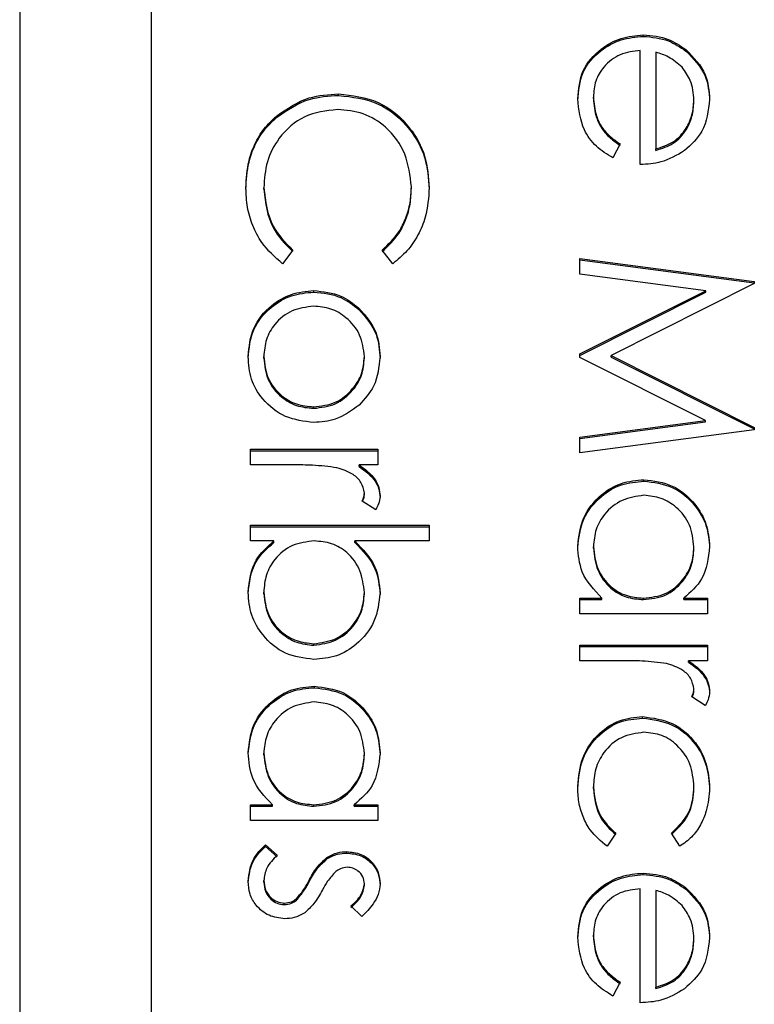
# Model space of a CAD drawing. Header units: millimetres. Extents: x 266 to 1205, y 112 to 961.
# Tile 19 of 27: x 839.6 to 841.83, y 520.34 to 523.32. Entities that reach past the tile are written whole.
import ezdxf

# ---------------------------------------------------------------- set-up
doc = ezdxf.new("R2010")
doc.units = ezdxf.units.MM

msp = doc.modelspace()

# ---------------------------------------------------------------- linework, layer by layer
at = {"color": 7, "linetype": 'Continuous', "lineweight": 25}
for p, q in [((839.5976, 530.9379), (839.5976, 490.9783)), ((839.9976, 490.9783), (839.9976, 530.9379)), ((841.4899, 523.2727), (841.4899, 523.2772)), ((841.4808, 522.8841), (841.4808, 523.2298)), ((841.5283, 523.2248), (841.5283, 522.9316)), ((841.619, 523.2283), (841.619, 523.2328)), ((840.5653, 523.0937), (840.5653, 523.0982)), ((841.3383, 523.0844), (841.3383, 523.0888)), ((841.6436, 523.0748), (841.6436, 523.0793)), ((840.3766, 523.0267), (840.3766, 523.0312)), ((841.4197, 522.9466), (841.3976, 522.9045)), ((841.5283, 522.9271), (841.5283, 522.9316)), ((840.3383, 522.809), (840.3383, 522.8134)), ((840.7861, 522.8122), (840.7861, 522.8167)), ((840.4265, 522.6246), (840.395, 522.5831)), ((840.7297, 522.5831), (840.6979, 522.6246)), ((841.2976, 522.5995), (841.8268, 522.5297)), ((841.2976, 522.5517), (841.2976, 522.5995)), ((841.2976, 522.595), (841.8268, 522.5252)), ((841.6792, 522.5012), (841.2976, 522.5517)), ((841.8268, 522.5229), (841.3926, 522.3047)), ((841.8268, 522.5297), (841.8268, 522.5229)), ((840.4899, 522.4973), (840.4899, 522.5018)), ((841.2976, 522.3097), (841.6792, 522.5012)), ((841.2976, 522.3052), (841.6792, 522.4967)), ((841.6792, 522.4967), (841.6792, 522.5012)), ((840.6271, 522.4444), (840.6271, 522.4488)), ((840.3383, 522.2974), (840.3383, 522.3019)), ((840.6436, 522.2974), (840.6436, 522.3019)), ((841.2976, 522.299), (841.2976, 522.3097)), ((841.6784, 522.1081), (841.2976, 522.299)), ((841.3926, 522.3047), (841.8268, 522.087)), ((841.3926, 522.3002), (841.3926, 522.3047)), ((841.3926, 522.3002), (841.8268, 522.0825)), ((840.4896, 522.1449), (840.4896, 522.1494)), ((841.2976, 522.0575), (841.6784, 522.1081)), ((841.2976, 522.053), (841.6784, 522.1037)), ((841.6784, 522.1037), (841.6784, 522.1081)), ((841.8268, 522.0801), (841.2976, 522.0099)), ((841.8268, 522.087), (841.8268, 522.0801)), ((841.2976, 522.0099), (841.2976, 522.0575)), ((840.2976, 521.9732), (840.2976, 522.0206)), ((840.2976, 522.0206), (840.6843, 522.0206)), ((840.2976, 522.0161), (840.6843, 522.0161)), ((840.6843, 522.0206), (840.6843, 521.9732)), ((840.4276, 521.9732), (840.2976, 521.9732)), ((840.6843, 521.9732), (840.6274, 521.9732)), ((840.6274, 521.9687), (840.6274, 521.9732)), ((841.492, 521.9241), (841.492, 521.9285)), ((840.6436, 521.8834), (840.6436, 521.8879)), ((840.6779, 521.8376), (840.6367, 521.8637)), ((840.2976, 521.7902), (840.8404, 521.7902)), ((840.2976, 521.7427), (840.2976, 521.7902)), ((840.2976, 521.7857), (840.8404, 521.7857)), ((840.8404, 521.7902), (840.8404, 521.7427)), ((840.3692, 521.7427), (840.2976, 521.7427)), ((840.3692, 521.7382), (840.3692, 521.7427)), ((840.8404, 521.7427), (840.6141, 521.7427)), ((840.6141, 521.7382), (840.6141, 521.7427)), ((841.3383, 521.7209), (841.3383, 521.7254)), ((841.6436, 521.7205), (841.6436, 521.725)), ((840.3383, 521.5826), (840.3383, 521.5871)), ((840.6436, 521.5818), (840.6436, 521.5863)), ((841.2976, 521.5693), (841.3645, 521.5693)), ((841.2976, 521.5219), (841.2976, 521.5693)), ((841.2976, 521.5649), (841.3645, 521.5649)), ((841.3645, 521.5649), (841.3645, 521.5693)), ((841.4901, 521.5649), (841.4901, 521.5693)), ((841.6128, 521.5693), (841.6843, 521.5693)), ((841.6128, 521.5649), (841.6128, 521.5693)), ((841.6128, 521.5649), (841.6843, 521.5649)), ((841.6843, 521.5693), (841.6843, 521.5219)), ((841.6843, 521.5219), (841.2976, 521.5219)), ((840.4902, 521.4265), (840.4902, 521.431)), ((841.2976, 521.3796), (841.2976, 521.427)), ((841.2976, 521.427), (841.6843, 521.427)), ((841.2976, 521.4225), (841.6843, 521.4225)), ((841.6843, 521.427), (841.6843, 521.3796)), ((841.4276, 521.3796), (841.2976, 521.3796)), ((841.6843, 521.3796), (841.6274, 521.3796)), ((841.6274, 521.3751), (841.6274, 521.3796)), ((840.492, 521.2977), (840.492, 521.3022)), ((841.6436, 521.2898), (841.6436, 521.2943)), ((841.6779, 521.244), (841.6367, 521.2701)), ((841.4878, 521.2057), (841.4878, 521.2101)), ((840.3383, 521.0946), (840.3383, 521.0991)), ((840.6436, 521.0942), (840.6436, 521.0987)), ((841.3383, 520.9926), (841.3383, 520.9971)), ((841.6436, 520.9929), (841.6436, 520.9974)), ((840.2976, 520.943), (840.3645, 520.943)), ((840.2976, 520.8956), (840.2976, 520.943)), ((840.2976, 520.9385), (840.3645, 520.9385)), ((840.3645, 520.9385), (840.3645, 520.943)), ((840.4901, 520.9385), (840.4901, 520.943)), ((840.6128, 520.943), (840.6843, 520.943)), ((840.6128, 520.9385), (840.6128, 520.943)), ((840.6128, 520.9385), (840.6843, 520.9385)), ((840.6843, 520.943), (840.6843, 520.8956)), ((840.6843, 520.8956), (840.2976, 520.8956)), ((841.4062, 520.8568), (841.3801, 520.8171)), ((841.6005, 520.8171), (841.5758, 520.8568)), ((840.3432, 520.821), (840.379, 520.7896)), ((840.3432, 520.8165), (840.3432, 520.821)), ((840.3432, 520.8165), (840.379, 520.7851)), ((840.5301, 520.7785), (840.5301, 520.783)), ((840.5897, 520.7962), (840.5897, 520.8007)), ((841.4899, 520.7312), (841.4899, 520.7357)), ((840.3383, 520.7085), (840.3383, 520.713)), ((840.4773, 520.7119), (840.4773, 520.7164)), ((840.6436, 520.6986), (840.6436, 520.703)), ((841.4808, 520.3426), (841.4808, 520.6883)), ((841.619, 520.6868), (841.619, 520.6913)), ((840.4374, 520.6533), (840.4374, 520.6578)), ((841.5283, 520.6833), (841.5283, 520.3901)), ((840.4006, 520.6403), (840.4006, 520.6448)), ((840.6361, 520.6041), (840.6029, 520.6363)), ((841.3383, 520.5429), (841.3383, 520.5473)), ((841.6436, 520.5333), (841.6436, 520.5378)), ((841.4197, 520.4051), (841.3976, 520.363)), ((841.5283, 520.3856), (841.5283, 520.3901))]:
    msp.add_line(p, q, dxfattribs=at)
for points, knots in [([(841.2908, 523.0829), (841.2935, 523.1123), (841.2988, 523.171), (841.3552, 523.2342), (841.4213, 523.2709), (841.467, 523.2751), (841.4899, 523.2772)], [0, 0, 0, 0, 0.279885, 0.558859, 0.779462, 1, 1, 1, 1]), ([(841.2908, 523.0784), (841.2935, 523.1078), (841.2988, 523.1665), (841.3552, 523.2297), (841.4213, 523.2664), (841.467, 523.2706), (841.4899, 523.2727)], [0, 0, 0, 0, 0.279885, 0.558859, 0.779462, 1, 1, 1, 1]), ([(841.4899, 523.2772), (841.5162, 523.2749), (841.5631, 523.2707), (841.6019, 523.2444), (841.619, 523.2328)], [0, 0, 0, 0, 0.559427, 1, 1, 1, 1]), ([(841.4899, 523.2727), (841.5162, 523.2704), (841.5631, 523.2662), (841.6019, 523.2399), (841.619, 523.2283)], [0, 0, 0, 0, 0.559427, 1, 1, 1, 1]), ([(841.4808, 523.2298), (841.4598, 523.2274), (841.418, 523.2225), (841.3706, 523.1851), (841.3424, 523.1382), (841.3397, 523.1053), (841.3383, 523.0888)], [0, 0, 0, 0, 0.2799631, 0.5593589, 0.7795256, 1, 1, 1, 1]), ([(841.6074, 523.1789), (841.5943, 523.1904), (841.5709, 523.211), (841.5413, 523.2206), (841.5283, 523.2248)], [0, 0, 0, 0, 0.5587953, 1, 1, 1, 1]), ([(841.619, 523.2328), (841.6424, 523.209), (841.6842, 523.1666), (841.689, 523.1077), (841.6911, 523.0817)], [0, 0, 0, 0, 0.558577, 1, 1, 1, 1]), ([(841.619, 523.2283), (841.6424, 523.2045), (841.6842, 523.1621), (841.689, 523.1032), (841.6911, 523.0773)], [0, 0, 0, 0, 0.558577, 1, 1, 1, 1]), ([(841.6436, 523.0793), (841.6418, 523.0998), (841.6386, 523.1365), (841.6169, 523.1659), (841.6074, 523.1789)], [0, 0, 0, 0, 0.5594582, 1, 1, 1, 1]), ([(840.3766, 523.0312), (840.4086, 523.053), (840.466, 523.0922), (840.5349, 523.0964), (840.5653, 523.0982)], [0, 0, 0, 0, 0.5590286, 1, 1, 1, 1]), ([(840.3766, 523.0267), (840.4086, 523.0485), (840.466, 523.0877), (840.5349, 523.0919), (840.5653, 523.0937)], [0, 0, 0, 0, 0.559029, 1, 1, 1, 1]), ([(840.5653, 523.0982), (840.6068, 523.0934), (840.6897, 523.0837), (840.7806, 523.0055), (840.8331, 522.9114), (840.8379, 522.8463), (840.8404, 522.8138)], [0, 0, 0, 0, 0.279512, 0.55908, 0.779374, 1, 1, 1, 1]), ([(840.5653, 523.0937), (840.6068, 523.0889), (840.6897, 523.0792), (840.7806, 523.001), (840.8331, 522.9069), (840.8379, 522.8418), (840.8404, 522.8093)], [0, 0, 0, 0, 0.279512, 0.55908, 0.779374, 1, 1, 1, 1]), ([(841.3976, 522.9045), (841.3801, 522.9153), (841.3451, 522.9368), (841.3002, 522.9976), (841.2944, 523.0506), (841.2908, 523.0829)], [0, 0, 0, 0, 0.280919, 0.561407, 1, 1, 1, 1]), ([(841.3383, 523.0888), (841.3402, 523.0694), (841.3433, 523.0373), (841.3628, 522.9964), (841.3885, 522.9681), (841.4093, 522.9538), (841.4197, 522.9466)], [0, 0, 0, 0, 0.339465, 0.559626, 0.779498, 1, 1, 1, 1]), ([(841.3383, 523.0844), (841.3402, 523.0649), (841.3433, 523.0328), (841.3628, 522.9919), (841.3885, 522.9636), (841.4093, 522.9493), (841.4197, 522.9421)], [0, 0, 0, 0, 0.339465, 0.559626, 0.779498, 1, 1, 1, 1]), ([(841.5283, 522.9316), (841.5466, 522.9374), (841.5832, 522.949), (841.62, 522.9895), (841.6401, 523.0345), (841.6424, 523.0644), (841.6436, 523.0793)], [0, 0, 0, 0, 0.280138, 0.559194, 0.779598, 1, 1, 1, 1]), ([(841.6911, 523.0817), (841.6871, 523.0474), (841.68, 522.986), (841.6349, 522.9445), (841.615, 522.9262)], [0, 0, 0, 0, 0.558919, 1, 1, 1, 1]), ([(840.5617, 523.0508), (840.5274, 523.0467), (840.459, 523.0387), (840.3852, 522.9724), (840.344, 522.8939), (840.3402, 522.8403), (840.3383, 522.8134)], [0, 0, 0, 0, 0.2794342, 0.5589213, 0.7792831, 1, 1, 1, 1]), ([(840.7861, 522.8167), (840.7822, 522.8505), (840.7745, 522.918), (840.7171, 522.9967), (840.6415, 523.0435), (840.5883, 523.0484), (840.5617, 523.0508)], [0, 0, 0, 0, 0.279856, 0.559519, 0.779686, 1, 1, 1, 1]), ([(841.5283, 522.9271), (841.5466, 522.9329), (841.5832, 522.9445), (841.62, 522.9851), (841.6401, 523.03), (841.6424, 523.0599), (841.6436, 523.0748)], [0, 0, 0, 0, 0.280138, 0.559194, 0.779598, 1, 1, 1, 1]), ([(840.2841, 522.8131), (840.2856, 522.8409), (840.2881, 522.8868), (840.3099, 522.947), (840.3377, 522.9937), (840.3636, 523.0187), (840.3766, 523.0312)], [0, 0, 0, 0, 0.339838, 0.559927, 0.779959, 1, 1, 1, 1]), ([(840.2841, 522.8086), (840.2856, 522.8364), (840.2881, 522.8823), (840.3099, 522.9425), (840.3377, 522.9893), (840.3636, 523.0142), (840.3766, 523.0267)], [0, 0, 0, 0, 0.339838, 0.559927, 0.779959, 1, 1, 1, 1]), ([(841.615, 522.9262), (841.5917, 522.9124), (841.5501, 522.8878), (841.502, 522.8853), (841.4808, 522.8841)], [0, 0, 0, 0, 0.5588968, 1, 1, 1, 1]), ([(840.395, 522.5831), (840.3725, 522.6033), (840.3353, 522.6365), (840.3034, 522.6984), (840.2866, 522.7547), (840.2849, 522.7937), (840.2841, 522.8131)], [0, 0, 0, 0, 0.339341, 0.559515, 0.77972, 1, 1, 1, 1]), ([(840.3383, 522.8134), (840.3433, 522.7726), (840.3523, 522.6994), (840.4038, 522.6475), (840.4265, 522.6246)], [0, 0, 0, 0, 0.558772, 1, 1, 1, 1]), ([(840.3383, 522.809), (840.3433, 522.7681), (840.3523, 522.6949), (840.4038, 522.643), (840.4265, 522.6201)], [0, 0, 0, 0, 0.558772, 1, 1, 1, 1]), ([(840.6979, 522.6246), (840.7159, 522.6419), (840.7456, 522.6703), (840.7707, 522.722), (840.784, 522.7685), (840.7854, 522.8007), (840.7861, 522.8167)], [0, 0, 0, 0, 0.339327, 0.559466, 0.779727, 1, 1, 1, 1]), ([(840.6979, 522.6201), (840.7159, 522.6374), (840.7456, 522.6659), (840.7707, 522.7175), (840.784, 522.764), (840.7854, 522.7962), (840.7861, 522.8122)], [0, 0, 0, 0, 0.3393271, 0.5594657, 0.7797271, 1, 1, 1, 1]), ([(840.8404, 522.8138), (840.8383, 522.7835), (840.8349, 522.7337), (840.8076, 522.6697), (840.7749, 522.6205), (840.7448, 522.5956), (840.7297, 522.5831)], [0, 0, 0, 0, 0.33969, 0.55984, 0.77993, 1, 1, 1, 1]), ([(840.2908, 522.3017), (840.2938, 522.3313), (840.2998, 522.3904), (840.3547, 522.4555), (840.4204, 522.4954), (840.4667, 522.4997), (840.4899, 522.5018)], [0, 0, 0, 0, 0.279776, 0.559179, 0.779592, 1, 1, 1, 1]), ([(840.2908, 522.2972), (840.2938, 522.3268), (840.2998, 522.386), (840.3547, 522.451), (840.4204, 522.4909), (840.4667, 522.4952), (840.4899, 522.4973)], [0, 0, 0, 0, 0.279776, 0.559179, 0.779592, 1, 1, 1, 1]), ([(840.4899, 522.5018), (840.5184, 522.499), (840.5694, 522.494), (840.6094, 522.4627), (840.6271, 522.4488)], [0, 0, 0, 0, 0.559285, 1, 1, 1, 1]), ([(840.4899, 522.4973), (840.5184, 522.4945), (840.5694, 522.4895), (840.6094, 522.4582), (840.6271, 522.4444)], [0, 0, 0, 0, 0.559285, 1, 1, 1, 1]), ([(840.4896, 522.4544), (840.4672, 522.4515), (840.4225, 522.4459), (840.3719, 522.4055), (840.3431, 522.3546), (840.3399, 522.3194), (840.3383, 522.3019)], [0, 0, 0, 0, 0.279618, 0.559167, 0.779512, 1, 1, 1, 1]), ([(840.6436, 522.3019), (840.6409, 522.3244), (840.6353, 522.3696), (840.5931, 522.4191), (840.5429, 522.4498), (840.5074, 522.4528), (840.4896, 522.4544)], [0, 0, 0, 0, 0.279484, 0.559256, 0.779547, 1, 1, 1, 1]), ([(840.6271, 522.4488), (840.6478, 522.425), (840.6849, 522.3823), (840.6892, 522.3263), (840.6911, 522.3017)], [0, 0, 0, 0, 0.55888, 1, 1, 1, 1]), ([(840.6271, 522.4444), (840.6478, 522.4205), (840.6849, 522.3778), (840.6892, 522.3218), (840.6911, 522.2972)], [0, 0, 0, 0, 0.55888, 1, 1, 1, 1]), ([(840.4899, 522.1019), (840.4605, 522.1056), (840.4017, 522.1128), (840.3356, 522.1661), (840.2961, 522.2322), (840.2926, 522.2785), (840.2908, 522.3017)], [0, 0, 0, 0, 0.2795212, 0.5593812, 0.7795068, 1, 1, 1, 1]), ([(840.3383, 522.3019), (840.3409, 522.2795), (840.346, 522.2347), (840.3863, 522.1841), (840.4368, 522.1545), (840.472, 522.1511), (840.4896, 522.1494)], [0, 0, 0, 0, 0.279745, 0.559113, 0.779606, 1, 1, 1, 1]), ([(840.4896, 522.1494), (840.5122, 522.152), (840.5575, 522.1572), (840.6073, 522.1989), (840.6387, 522.2486), (840.642, 522.2841), (840.6436, 522.3019)], [0, 0, 0, 0, 0.279586, 0.559398, 0.779653, 1, 1, 1, 1]), ([(840.6911, 522.3017), (840.6878, 522.2703), (840.682, 522.2142), (840.6441, 522.173), (840.6274, 522.1549)], [0, 0, 0, 0, 0.559182, 1, 1, 1, 1]), ([(840.3383, 522.2974), (840.3409, 522.275), (840.346, 522.2302), (840.3863, 522.1796), (840.4368, 522.15), (840.472, 522.1466), (840.4896, 522.1449)], [0, 0, 0, 0, 0.279745, 0.559113, 0.779606, 1, 1, 1, 1]), ([(840.4896, 522.1449), (840.5122, 522.1475), (840.5575, 522.1527), (840.6073, 522.1944), (840.6387, 522.2441), (840.642, 522.2796), (840.6436, 522.2974)], [0, 0, 0, 0, 0.2795862, 0.5593981, 0.7796526, 1, 1, 1, 1]), ([(840.6274, 522.1549), (840.6044, 522.1378), (840.5632, 522.1073), (840.5123, 522.1036), (840.4899, 522.1019)], [0, 0, 0, 0, 0.559216, 1, 1, 1, 1]), ([(840.5603, 521.9647), (840.5356, 521.9678), (840.4916, 521.9734), (840.4471, 521.9732), (840.4276, 521.9732)], [0, 0, 0, 0, 0.559636, 1, 1, 1, 1]), ([(840.6274, 521.9732), (840.6456, 521.9599), (840.6709, 521.9414), (840.6888, 521.9051), (840.6903, 521.8876), (840.6911, 521.8789)], [0, 0, 0, 0, 0.5587877, 0.7794811, 1, 1, 1, 1]), ([(840.6436, 521.8879), (840.6412, 521.8991), (840.6363, 521.9215), (840.6052, 521.9503), (840.5773, 521.9592), (840.5603, 521.9647)], [0, 0, 0, 0, 0.278336, 0.558768, 1, 1, 1, 1]), ([(840.6274, 521.9687), (840.6456, 521.9554), (840.6709, 521.9369), (840.6888, 521.9006), (840.6903, 521.8831), (840.6911, 521.8744)], [0, 0, 0, 0, 0.5587877, 0.7794811, 1, 1, 1, 1]), ([(841.2908, 521.7271), (841.2943, 521.7568), (841.3013, 521.8162), (841.356, 521.8819), (841.4219, 521.9225), (841.4687, 521.9265), (841.492, 521.9285)], [0, 0, 0, 0, 0.279573, 0.559333, 0.779589, 1, 1, 1, 1]), ([(841.2908, 521.7226), (841.2943, 521.7523), (841.3013, 521.8117), (841.356, 521.8774), (841.4219, 521.918), (841.4687, 521.922), (841.492, 521.9241)], [0, 0, 0, 0, 0.279573, 0.559333, 0.779589, 1, 1, 1, 1]), ([(841.492, 521.9285), (841.5217, 521.9249), (841.581, 521.9175), (841.6455, 521.8616), (841.6851, 521.7955), (841.6891, 521.7489), (841.6911, 521.7256)], [0, 0, 0, 0, 0.279413, 0.559191, 0.779548, 1, 1, 1, 1]), ([(841.492, 521.9241), (841.5217, 521.9204), (841.581, 521.913), (841.6455, 521.8571), (841.6851, 521.791), (841.6891, 521.7444), (841.6911, 521.7212)], [0, 0, 0, 0, 0.279413, 0.559191, 0.779548, 1, 1, 1, 1]), ([(840.6367, 521.8637), (840.6387, 521.868), (840.6423, 521.8757), (840.6432, 521.8842), (840.6436, 521.8879)], [0, 0, 0, 0, 0.560396, 1, 1, 1, 1]), ([(840.6381, 521.8628), (840.6396, 521.8659), (840.6426, 521.8725), (840.6433, 521.8797), (840.6436, 521.8834)], [0, 0, 0, 0, 0.48137, 1, 1, 1, 1]), ([(841.4915, 521.8811), (841.4689, 521.8779), (841.4237, 521.8715), (841.3733, 521.8299), (841.3435, 521.7788), (841.3401, 521.7432), (841.3383, 521.7254)], [0, 0, 0, 0, 0.279429, 0.559146, 0.77957, 1, 1, 1, 1]), ([(841.6436, 521.725), (841.641, 521.7477), (841.6357, 521.7929), (841.5954, 521.8444), (841.5448, 521.8753), (841.5093, 521.8792), (841.4915, 521.8811)], [0, 0, 0, 0, 0.2797672, 0.5592905, 0.7797189, 1, 1, 1, 1]), ([(840.6911, 521.8789), (840.6901, 521.8707), (840.6884, 521.856), (840.6811, 521.8433), (840.6779, 521.8376)], [0, 0, 0, 0, 0.559243, 1, 1, 1, 1]), ([(840.2908, 521.5866), (840.2949, 521.6214), (840.3021, 521.6837), (840.3486, 521.7246), (840.3692, 521.7427)], [0, 0, 0, 0, 0.558922, 1, 1, 1, 1]), ([(840.2908, 521.5821), (840.2949, 521.6169), (840.3021, 521.6792), (840.3486, 521.7202), (840.3692, 521.7382)], [0, 0, 0, 0, 0.558922, 1, 1, 1, 1]), ([(840.4917, 521.7427), (840.4688, 521.7402), (840.423, 521.7351), (840.3724, 521.6926), (840.3427, 521.6409), (840.3398, 521.605), (840.3383, 521.5871)], [0, 0, 0, 0, 0.279639, 0.559192, 0.779512, 1, 1, 1, 1]), ([(840.6436, 521.5863), (840.6408, 521.609), (840.6352, 521.6543), (840.5966, 521.7072), (840.5454, 521.7381), (840.5096, 521.7412), (840.4917, 521.7427)], [0, 0, 0, 0, 0.279786, 0.559477, 0.779627, 1, 1, 1, 1]), ([(840.6141, 521.7427), (840.6386, 521.7179), (840.6824, 521.6736), (840.6884, 521.6122), (840.6911, 521.5852)], [0, 0, 0, 0, 0.559294, 1, 1, 1, 1]), ([(840.6141, 521.7382), (840.6386, 521.7135), (840.6824, 521.6691), (840.6884, 521.6077), (840.6911, 521.5807)], [0, 0, 0, 0, 0.559294, 1, 1, 1, 1]), ([(841.3645, 521.5693), (841.3407, 521.5944), (841.2981, 521.6392), (841.2931, 521.7002), (841.2908, 521.7271)], [0, 0, 0, 0, 0.558763, 1, 1, 1, 1]), ([(841.3383, 521.7254), (841.3411, 521.7028), (841.3465, 521.6575), (841.3853, 521.6047), (841.4365, 521.574), (841.4722, 521.5709), (841.4901, 521.5693)], [0, 0, 0, 0, 0.279822, 0.559387, 0.779603, 1, 1, 1, 1]), ([(841.3383, 521.7209), (841.3411, 521.6983), (841.3465, 521.653), (841.3853, 521.6002), (841.4365, 521.5695), (841.4722, 521.5664), (841.4901, 521.5649)], [0, 0, 0, 0, 0.279822, 0.559387, 0.779603, 1, 1, 1, 1]), ([(841.4901, 521.5693), (841.5131, 521.5719), (841.5589, 521.5769), (841.6094, 521.6196), (841.6393, 521.6711), (841.6422, 521.707), (841.6436, 521.725)], [0, 0, 0, 0, 0.27966, 0.55921, 0.779487, 1, 1, 1, 1]), ([(841.4901, 521.5649), (841.5131, 521.5674), (841.5589, 521.5724), (841.6094, 521.6152), (841.6393, 521.6666), (841.6422, 521.7025), (841.6436, 521.7205)], [0, 0, 0, 0, 0.2796602, 0.5592103, 0.7794872, 1, 1, 1, 1]), ([(841.6911, 521.7256), (841.6872, 521.6908), (841.6801, 521.6284), (841.6334, 521.5874), (841.6128, 521.5693)], [0, 0, 0, 0, 0.559062, 1, 1, 1, 1]), ([(840.4902, 521.3835), (840.4605, 521.3872), (840.4011, 521.3944), (840.3366, 521.4505), (840.2968, 521.5167), (840.2928, 521.5633), (840.2908, 521.5866)], [0, 0, 0, 0, 0.279433, 0.559216, 0.779559, 1, 1, 1, 1]), ([(840.3383, 521.5871), (840.341, 521.5644), (840.3462, 521.5192), (840.3865, 521.4678), (840.4369, 521.4368), (840.4725, 521.4329), (840.4902, 521.431)], [0, 0, 0, 0, 0.2797561, 0.5592787, 0.779725, 1, 1, 1, 1]), ([(840.3383, 521.5826), (840.341, 521.5599), (840.3462, 521.5147), (840.3865, 521.4633), (840.4369, 521.4323), (840.4725, 521.4284), (840.4902, 521.4265)], [0, 0, 0, 0, 0.2797561, 0.5592787, 0.779725, 1, 1, 1, 1]), ([(840.4902, 521.431), (840.5128, 521.4342), (840.5579, 521.4406), (840.6085, 521.482), (840.6384, 521.533), (840.6419, 521.5686), (840.6436, 521.5863)], [0, 0, 0, 0, 0.2794034, 0.5591037, 0.7795523, 1, 1, 1, 1]), ([(840.6911, 521.5852), (840.6877, 521.5555), (840.6807, 521.4961), (840.6261, 521.4304), (840.5603, 521.3895), (840.5136, 521.3855), (840.4902, 521.3835)], [0, 0, 0, 0, 0.279577, 0.559334, 0.779604, 1, 1, 1, 1]), ([(840.4902, 521.4265), (840.5128, 521.4297), (840.5579, 521.4361), (840.6085, 521.4775), (840.6384, 521.5285), (840.6419, 521.5641), (840.6436, 521.5818)], [0, 0, 0, 0, 0.2794034, 0.5591037, 0.7795523, 1, 1, 1, 1]), ([(841.5603, 521.3711), (841.5356, 521.3742), (841.4916, 521.3798), (841.4471, 521.3796), (841.4276, 521.3796)], [0, 0, 0, 0, 0.559636, 1, 1, 1, 1]), ([(841.6274, 521.3796), (841.6456, 521.3663), (841.6709, 521.3478), (841.6888, 521.3115), (841.6903, 521.294), (841.6911, 521.2853)], [0, 0, 0, 0, 0.5587877, 0.7794811, 1, 1, 1, 1]), ([(841.6274, 521.3751), (841.6456, 521.3618), (841.6709, 521.3433), (841.6888, 521.307), (841.6903, 521.2896), (841.6911, 521.2808)], [0, 0, 0, 0, 0.558788, 0.779481, 1, 1, 1, 1]), ([(841.6436, 521.2943), (841.6412, 521.3055), (841.6363, 521.3279), (841.6052, 521.3567), (841.5773, 521.3656), (841.5603, 521.3711)], [0, 0, 0, 0, 0.278336, 0.558768, 1, 1, 1, 1]), ([(840.2908, 521.1008), (840.2943, 521.1305), (840.3013, 521.1899), (840.356, 521.2556), (840.4219, 521.2962), (840.4687, 521.3002), (840.492, 521.3022)], [0, 0, 0, 0, 0.279573, 0.559333, 0.779589, 1, 1, 1, 1]), ([(840.2908, 521.0963), (840.2943, 521.126), (840.3013, 521.1854), (840.356, 521.2511), (840.4219, 521.2917), (840.4687, 521.2957), (840.492, 521.2977)], [0, 0, 0, 0, 0.279573, 0.559333, 0.779589, 1, 1, 1, 1]), ([(840.492, 521.3022), (840.5217, 521.2985), (840.581, 521.2912), (840.6455, 521.2352), (840.6851, 521.1691), (840.6891, 521.1226), (840.6911, 521.0993)], [0, 0, 0, 0, 0.2794126, 0.5591913, 0.7795483, 1, 1, 1, 1]), ([(840.492, 521.2977), (840.5217, 521.294), (840.581, 521.2867), (840.6455, 521.2307), (840.6851, 521.1646), (840.6891, 521.1181), (840.6911, 521.0948)], [0, 0, 0, 0, 0.279413, 0.559191, 0.779548, 1, 1, 1, 1]), ([(841.6367, 521.2701), (841.6387, 521.2744), (841.6423, 521.2822), (841.6432, 521.2906), (841.6436, 521.2943)], [0, 0, 0, 0, 0.560396, 1, 1, 1, 1]), ([(841.6381, 521.2692), (841.6396, 521.2724), (841.6426, 521.2789), (841.6433, 521.2861), (841.6436, 521.2898)], [0, 0, 0, 0, 0.4813704, 1, 1, 1, 1]), ([(841.6911, 521.2853), (841.6901, 521.2771), (841.6884, 521.2625), (841.6811, 521.2497), (841.6779, 521.244)], [0, 0, 0, 0, 0.559243, 1, 1, 1, 1]), ([(840.4915, 521.2548), (840.4689, 521.2516), (840.4237, 521.2452), (840.3733, 521.2036), (840.3435, 521.1524), (840.3401, 521.1169), (840.3383, 521.0991)], [0, 0, 0, 0, 0.279429, 0.559146, 0.77957, 1, 1, 1, 1]), ([(840.6436, 521.0987), (840.641, 521.1213), (840.6357, 521.1666), (840.5954, 521.2181), (840.5448, 521.249), (840.5093, 521.2528), (840.4915, 521.2548)], [0, 0, 0, 0, 0.2797672, 0.5592905, 0.7797189, 1, 1, 1, 1]), ([(841.2908, 520.9978), (841.2936, 521.0282), (841.2991, 521.0888), (841.3504, 521.159), (841.4163, 521.2032), (841.464, 521.2078), (841.4878, 521.2101)], [0, 0, 0, 0, 0.280077, 0.559647, 0.779819, 1, 1, 1, 1]), ([(841.2908, 520.9933), (841.2936, 521.0237), (841.2991, 521.0843), (841.3504, 521.1545), (841.4163, 521.1988), (841.464, 521.2034), (841.4878, 521.2057)], [0, 0, 0, 0, 0.280077, 0.559647, 0.779819, 1, 1, 1, 1]), ([(841.4878, 521.2101), (841.5187, 521.206), (841.5806, 521.1977), (841.6484, 521.1385), (841.6855, 521.0669), (841.6892, 521.0182), (841.6911, 520.9939)], [0, 0, 0, 0, 0.279381, 0.558782, 0.779281, 1, 1, 1, 1]), ([(841.4878, 521.2057), (841.5187, 521.2015), (841.5806, 521.1932), (841.6484, 521.134), (841.6855, 521.0624), (841.6892, 521.0137), (841.6911, 520.9894)], [0, 0, 0, 0, 0.279381, 0.558782, 0.779281, 1, 1, 1, 1]), ([(841.492, 521.1627), (841.4685, 521.1594), (841.4215, 521.1527), (841.3701, 521.1074), (841.3425, 521.0526), (841.3397, 521.0156), (841.3383, 520.9971)], [0, 0, 0, 0, 0.279332, 0.558778, 0.779267, 1, 1, 1, 1]), ([(841.6436, 520.9974), (841.6415, 521.0209), (841.6373, 521.0678), (841.598, 521.1224), (841.5474, 521.1573), (841.5105, 521.1609), (841.492, 521.1627)], [0, 0, 0, 0, 0.280136, 0.559769, 0.77989, 1, 1, 1, 1]), ([(840.3645, 520.943), (840.3407, 520.968), (840.2981, 521.0128), (840.2931, 521.0739), (840.2908, 521.1008)], [0, 0, 0, 0, 0.558763, 1, 1, 1, 1]), ([(840.3383, 521.0991), (840.3411, 521.0764), (840.3465, 521.0312), (840.3853, 520.9784), (840.4365, 520.9477), (840.4722, 520.9446), (840.4901, 520.943)], [0, 0, 0, 0, 0.279822, 0.559387, 0.779603, 1, 1, 1, 1]), ([(840.3383, 521.0946), (840.3411, 521.072), (840.3465, 521.0267), (840.3853, 520.9739), (840.4365, 520.9432), (840.4722, 520.9401), (840.4901, 520.9385)], [0, 0, 0, 0, 0.279822, 0.559387, 0.779603, 1, 1, 1, 1]), ([(840.4901, 520.943), (840.5131, 520.9455), (840.5589, 520.9506), (840.6094, 520.9933), (840.6393, 521.0448), (840.6422, 521.0807), (840.6436, 521.0987)], [0, 0, 0, 0, 0.2796602, 0.5592103, 0.7794872, 1, 1, 1, 1]), ([(840.4901, 520.9385), (840.5131, 520.941), (840.5589, 520.9461), (840.6094, 520.9888), (840.6393, 521.0403), (840.6422, 521.0762), (840.6436, 521.0942)], [0, 0, 0, 0, 0.27966, 0.55921, 0.779487, 1, 1, 1, 1]), ([(840.6911, 521.0993), (840.6872, 521.0644), (840.6801, 521.0021), (840.6334, 520.9611), (840.6128, 520.943)], [0, 0, 0, 0, 0.559062, 1, 1, 1, 1]), ([(841.3801, 520.8171), (841.3616, 520.8323), (841.331, 520.8575), (841.3057, 520.9068), (841.2928, 520.9515), (841.2915, 520.9824), (841.2908, 520.9978)], [0, 0, 0, 0, 0.338983, 0.559249, 0.779562, 1, 1, 1, 1]), ([(841.3383, 520.9971), (841.3421, 520.9663), (841.3487, 520.9113), (841.3886, 520.8735), (841.4062, 520.8568)], [0, 0, 0, 0, 0.5587885, 1, 1, 1, 1]), ([(841.3383, 520.9926), (841.3421, 520.9618), (841.3487, 520.9068), (841.3886, 520.869), (841.4062, 520.8523)], [0, 0, 0, 0, 0.558788, 1, 1, 1, 1]), ([(841.5758, 520.8568), (841.5978, 520.8787), (841.6374, 520.9181), (841.6417, 520.9731), (841.6436, 520.9974)], [0, 0, 0, 0, 0.558451, 1, 1, 1, 1]), ([(841.5758, 520.8523), (841.5978, 520.8742), (841.6374, 520.9136), (841.6417, 520.9686), (841.6436, 520.9929)], [0, 0, 0, 0, 0.558451, 1, 1, 1, 1]), ([(841.6911, 520.9939), (841.6891, 520.9703), (841.6858, 520.9315), (841.6646, 520.8814), (841.6384, 520.8431), (841.6131, 520.8257), (841.6005, 520.8171)], [0, 0, 0, 0, 0.339714, 0.5600135, 0.7800074, 1, 1, 1, 1]), ([(840.2908, 520.7106), (840.2939, 520.7345), (840.2994, 520.7774), (840.3298, 520.8077), (840.3432, 520.821)], [0, 0, 0, 0, 0.559289, 1, 1, 1, 1]), ([(840.2908, 520.7061), (840.2939, 520.7301), (840.2994, 520.7729), (840.3298, 520.8032), (840.3432, 520.8165)], [0, 0, 0, 0, 0.559289, 1, 1, 1, 1]), ([(840.379, 520.7896), (840.3668, 520.7776), (840.3449, 520.7561), (840.3403, 520.7262), (840.3383, 520.713)], [0, 0, 0, 0, 0.560833, 1, 1, 1, 1]), ([(840.4773, 520.7164), (840.4852, 520.7305), (840.4992, 520.7556), (840.5207, 520.7746), (840.5301, 520.783)], [0, 0, 0, 0, 0.560659, 1, 1, 1, 1]), ([(840.4773, 520.7119), (840.4852, 520.726), (840.4992, 520.7511), (840.5207, 520.7701), (840.5301, 520.7785)], [0, 0, 0, 0, 0.5606591, 1, 1, 1, 1]), ([(840.5301, 520.783), (840.5405, 520.7887), (840.5592, 520.799), (840.5803, 520.8002), (840.5897, 520.8007)], [0, 0, 0, 0, 0.559587, 1, 1, 1, 1]), ([(840.5301, 520.7785), (840.5405, 520.7843), (840.5592, 520.7945), (840.5803, 520.7957), (840.5897, 520.7962)], [0, 0, 0, 0, 0.559587, 1, 1, 1, 1]), ([(840.5897, 520.8007), (840.6045, 520.7993), (840.634, 520.7965), (840.6679, 520.7707), (840.6883, 520.7379), (840.6902, 520.7147), (840.6911, 520.703)], [0, 0, 0, 0, 0.279936, 0.559437, 0.779611, 1, 1, 1, 1]), ([(840.5897, 520.7962), (840.6045, 520.7948), (840.634, 520.792), (840.6679, 520.7662), (840.6883, 520.7334), (840.6902, 520.7102), (840.6911, 520.6986)], [0, 0, 0, 0, 0.279936, 0.559437, 0.779611, 1, 1, 1, 1]), ([(840.5916, 520.7532), (840.5844, 520.7524), (840.5716, 520.7508), (840.5611, 520.7434), (840.5565, 520.7401)], [0, 0, 0, 0, 0.559054, 1, 1, 1, 1]), ([(840.6436, 520.703), (840.6426, 520.7106), (840.6406, 520.7256), (840.626, 520.7416), (840.6093, 520.7516), (840.5975, 520.7527), (840.5916, 520.7532)], [0, 0, 0, 0, 0.2793129, 0.5590715, 0.7795178, 1, 1, 1, 1]), ([(840.5565, 520.7401), (840.5478, 520.7307), (840.5324, 520.7138), (840.5214, 520.6938), (840.5166, 520.6849)], [0, 0, 0, 0, 0.559018, 1, 1, 1, 1]), ([(841.2908, 520.5414), (841.2935, 520.5708), (841.2988, 520.6295), (841.3552, 520.6927), (841.4213, 520.7294), (841.467, 520.7336), (841.4899, 520.7357)], [0, 0, 0, 0, 0.2798853, 0.5588589, 0.779462, 1, 1, 1, 1]), ([(841.2908, 520.5369), (841.2935, 520.5663), (841.2988, 520.625), (841.3552, 520.6882), (841.4213, 520.7249), (841.467, 520.7291), (841.4899, 520.7312)], [0, 0, 0, 0, 0.279885, 0.558859, 0.779462, 1, 1, 1, 1]), ([(841.4899, 520.7357), (841.5162, 520.7334), (841.5631, 520.7292), (841.6019, 520.7029), (841.619, 520.6913)], [0, 0, 0, 0, 0.559427, 1, 1, 1, 1]), ([(841.4899, 520.7312), (841.5162, 520.7289), (841.5631, 520.7247), (841.6019, 520.6984), (841.619, 520.6868)], [0, 0, 0, 0, 0.559427, 1, 1, 1, 1]), ([(840.4026, 520.5974), (840.3859, 520.5993), (840.3526, 520.6031), (840.3157, 520.6339), (840.2939, 520.6714), (840.2919, 520.6975), (840.2908, 520.7106)], [0, 0, 0, 0, 0.279548, 0.559226, 0.779475, 1, 1, 1, 1]), ([(840.3383, 520.713), (840.3393, 520.7034), (840.3412, 520.6842), (840.3575, 520.6621), (840.3779, 520.6473), (840.393, 520.6456), (840.4006, 520.6448)], [0, 0, 0, 0, 0.2799881, 0.5597452, 0.7799628, 1, 1, 1, 1]), ([(840.3383, 520.7085), (840.3393, 520.6989), (840.3412, 520.6797), (840.3575, 520.6576), (840.3779, 520.6428), (840.393, 520.6411), (840.4006, 520.6403)], [0, 0, 0, 0, 0.279988, 0.559745, 0.779963, 1, 1, 1, 1]), ([(840.4374, 520.6578), (840.4461, 520.668), (840.4615, 520.6861), (840.4724, 520.7071), (840.4773, 520.7164)], [0, 0, 0, 0, 0.559074, 1, 1, 1, 1]), ([(840.4374, 520.6533), (840.4461, 520.6635), (840.4615, 520.6816), (840.4724, 520.7026), (840.4773, 520.7119)], [0, 0, 0, 0, 0.559074, 1, 1, 1, 1]), ([(840.6029, 520.6363), (840.6146, 520.6465), (840.6354, 520.6646), (840.6411, 520.6913), (840.6436, 520.703)], [0, 0, 0, 0, 0.562045, 1, 1, 1, 1]), ([(840.6029, 520.6318), (840.6146, 520.642), (840.6354, 520.6601), (840.6411, 520.6869), (840.6436, 520.6986)], [0, 0, 0, 0, 0.562045, 1, 1, 1, 1]), ([(840.6911, 520.703), (840.6899, 520.6922), (840.6874, 520.6705), (840.6679, 520.636), (840.6482, 520.6162), (840.6361, 520.6041)], [0, 0, 0, 0, 0.279553, 0.559703, 1, 1, 1, 1]), ([(841.4808, 520.6883), (841.4598, 520.6859), (841.418, 520.681), (841.3706, 520.6436), (841.3424, 520.5967), (841.3397, 520.5638), (841.3383, 520.5473)], [0, 0, 0, 0, 0.279963, 0.559359, 0.779526, 1, 1, 1, 1]), ([(841.619, 520.6913), (841.6424, 520.6675), (841.6842, 520.6251), (841.689, 520.5662), (841.6911, 520.5402)], [0, 0, 0, 0, 0.558577, 1, 1, 1, 1]), ([(840.4006, 520.6448), (840.4081, 520.6455), (840.4216, 520.6467), (840.4326, 520.6544), (840.4374, 520.6578)], [0, 0, 0, 0, 0.559603, 1, 1, 1, 1]), ([(840.5166, 520.6849), (840.5085, 520.6703), (840.494, 520.6443), (840.472, 520.6242), (840.4624, 520.6154)], [0, 0, 0, 0, 0.560649, 1, 1, 1, 1]), ([(841.6074, 520.6374), (841.5943, 520.6489), (841.5709, 520.6695), (841.5413, 520.6791), (841.5283, 520.6833)], [0, 0, 0, 0, 0.558795, 1, 1, 1, 1]), ([(841.619, 520.6868), (841.6424, 520.663), (841.6842, 520.6206), (841.689, 520.5617), (841.6911, 520.5358)], [0, 0, 0, 0, 0.558577, 1, 1, 1, 1]), ([(840.4006, 520.6403), (840.4081, 520.641), (840.4216, 520.6423), (840.4326, 520.6499), (840.4374, 520.6533)], [0, 0, 0, 0, 0.559603, 1, 1, 1, 1]), ([(841.6436, 520.5378), (841.6418, 520.5583), (841.6386, 520.595), (841.6169, 520.6244), (841.6074, 520.6374)], [0, 0, 0, 0, 0.5594582, 1, 1, 1, 1]), ([(840.4624, 520.6154), (840.4519, 520.6095), (840.4332, 520.599), (840.4119, 520.5979), (840.4026, 520.5974)], [0, 0, 0, 0, 0.559466, 1, 1, 1, 1]), ([(841.3976, 520.363), (841.3801, 520.3738), (841.3451, 520.3953), (841.3002, 520.4561), (841.2944, 520.5091), (841.2908, 520.5414)], [0, 0, 0, 0, 0.280919, 0.561407, 1, 1, 1, 1]), ([(841.3383, 520.5473), (841.3402, 520.5279), (841.3433, 520.4958), (841.3628, 520.4549), (841.3885, 520.4266), (841.4093, 520.4123), (841.4197, 520.4051)], [0, 0, 0, 0, 0.3394652, 0.5596261, 0.7794983, 1, 1, 1, 1]), ([(841.3383, 520.5429), (841.3402, 520.5234), (841.3433, 520.4913), (841.3628, 520.4504), (841.3885, 520.4221), (841.4093, 520.4078), (841.4197, 520.4006)], [0, 0, 0, 0, 0.339465, 0.559626, 0.779498, 1, 1, 1, 1]), ([(841.5283, 520.3901), (841.5466, 520.3959), (841.5832, 520.4075), (841.62, 520.448), (841.6401, 520.493), (841.6424, 520.5229), (841.6436, 520.5378)], [0, 0, 0, 0, 0.280138, 0.559194, 0.779598, 1, 1, 1, 1]), ([(841.6911, 520.5402), (841.6871, 520.5059), (841.68, 520.4445), (841.6349, 520.403), (841.615, 520.3847)], [0, 0, 0, 0, 0.558919, 1, 1, 1, 1]), ([(841.5283, 520.3856), (841.5466, 520.3914), (841.5832, 520.403), (841.62, 520.4436), (841.6401, 520.4885), (841.6424, 520.5184), (841.6436, 520.5333)], [0, 0, 0, 0, 0.2801382, 0.5591944, 0.7795977, 1, 1, 1, 1]), ([(841.615, 520.3847), (841.5917, 520.3709), (841.5501, 520.3463), (841.502, 520.3438), (841.4808, 520.3426)], [0, 0, 0, 0, 0.558897, 1, 1, 1, 1])]:
    msp.add_open_spline(points, degree=3, knots=knots, dxfattribs=at)

doc.saveas('drawing.dxf')
